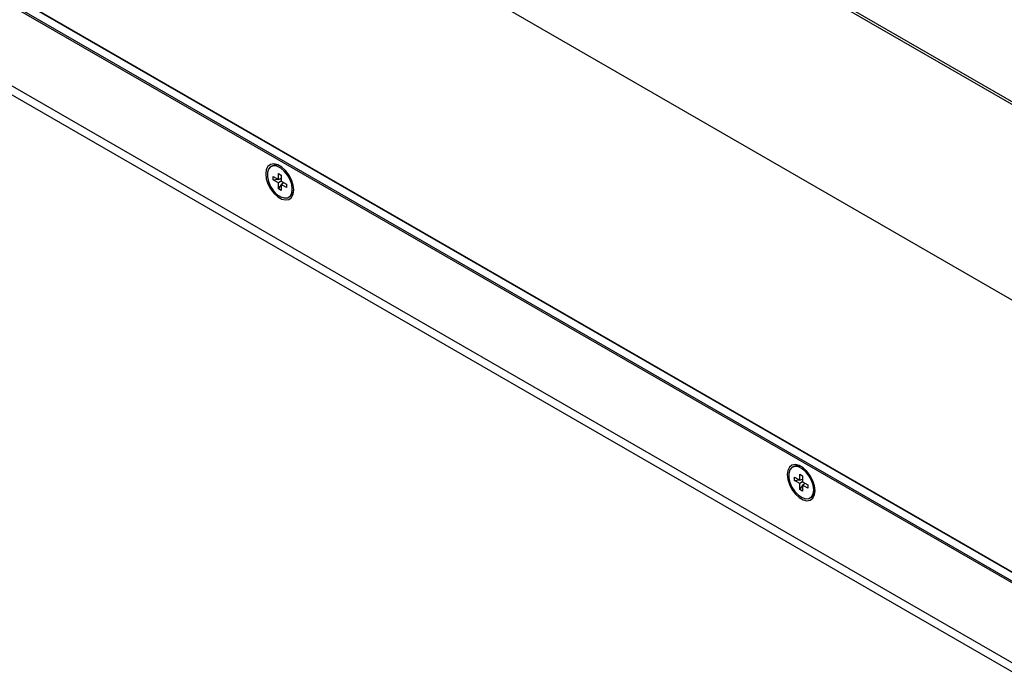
# Model space of a CAD drawing. Header units: millimetres. Extents: x 0 to 844, y -2 to 552.
# Tile 104 of 151: x 666 to 689, y 366 to 381. Entities that reach past the tile are written whole.
import ezdxf

# ---------------------------------------------------------------- set-up
doc = ezdxf.new("R2010")
doc.units = ezdxf.units.MM

msp = doc.modelspace()

# ---------------------------------------------------------------- linework, layer by layer
at = {"color": 7, "linetype": 'Continuous', "lineweight": 25}
for p, q in [((587.83, 424.663), (743.351, 334.883)), ((587.644, 424.555), (743.8, 334.409)), ((587.644, 424.555), (746.651, 332.762)), ((731.873, 343.659), (610.206, 413.896)), ((665.802, 388.268), (713.886, 360.51)), ((682.192, 383.513), (712.515, 366.007)), ((682.196, 383.448), (712.588, 365.903)), ((671.603, 377.972), (671.567, 377.952)), ((671.62, 377.718), (671.744, 377.647)), ((671.62, 377.64), (671.62, 377.718)), ((671.62, 377.64), (671.729, 377.656)), ((671.744, 377.569), (671.62, 377.64)), ((671.744, 377.79), (671.811, 377.751)), ((671.744, 377.647), (671.744, 377.79)), ((671.744, 377.647), (671.811, 377.673)), ((671.787, 377.664), (671.811, 377.667)), ((671.811, 377.751), (671.811, 377.608)), ((671.811, 377.608), (671.744, 377.569)), ((671.744, 377.426), (671.744, 377.569)), ((671.744, 377.426), (671.811, 377.512)), ((671.811, 377.387), (671.744, 377.426)), ((671.811, 377.608), (671.935, 377.536)), ((671.811, 377.529), (671.868, 377.575)), ((671.811, 377.529), (671.811, 377.387)), ((671.935, 377.458), (671.811, 377.529)), ((671.848, 377.559), (671.863, 377.578)), ((671.935, 377.536), (671.935, 377.458)), ((671.987, 377.224), (672.023, 377.245)), ((683.977, 370.829), (683.942, 370.808)), ((684.118, 370.646), (684.186, 370.607)), ((684.118, 370.503), (684.118, 370.646)), ((683.994, 370.575), (684.118, 370.503)), ((683.994, 370.496), (683.994, 370.575)), ((683.994, 370.496), (684.103, 370.512)), ((684.118, 370.425), (683.994, 370.496)), ((684.118, 370.503), (684.186, 370.53)), ((684.186, 370.464), (684.118, 370.425)), ((684.118, 370.282), (684.118, 370.425)), ((684.161, 370.52), (684.186, 370.524)), ((684.186, 370.607), (684.186, 370.464)), ((684.186, 370.464), (684.31, 370.393)), ((684.186, 370.386), (684.242, 370.432)), ((684.186, 370.386), (684.186, 370.243)), ((684.31, 370.314), (684.186, 370.386)), ((684.222, 370.415), (684.237, 370.435)), ((684.31, 370.393), (684.31, 370.314)), ((684.118, 370.282), (684.186, 370.369)), ((684.186, 370.243), (684.118, 370.282)), ((684.362, 370.081), (684.397, 370.101))]:
    msp.add_line(p, q, dxfattribs=at)
at = {"color": 8, "linetype": 'Continuous', "lineweight": 25}
for p, q in [((595.22, 422.294), (731.875, 343.405)), ((595.229, 422.33), (731.873, 343.447)), ((610.199, 413.892), (731.873, 343.651))]:
    msp.add_line(p, q, dxfattribs=at)
at = {"color": 7, "linetype": 'Continuous', "lineweight": 25, "flags": 128}
for points in [[(671.445, 377.78), (671.459, 377.664), (671.498, 377.542), (671.56, 377.424), (671.639, 377.319), (671.73, 377.236), (671.825, 377.181), (671.916, 377.159), (671.995, 377.173), (672.057, 377.219), (672.096, 377.296), (672.11, 377.396), (672.096, 377.512), (672.057, 377.634), (671.995, 377.753), (671.916, 377.858), (671.825, 377.941), (671.73, 377.995), (671.639, 378.017), (671.56, 378.004), (671.498, 377.957), (671.459, 377.88), (671.445, 377.78)], [(672.074, 377.417), (672.061, 377.525), (672.023, 377.64), (671.963, 377.749), (671.886, 377.845), (671.8, 377.917), (671.711, 377.961), (671.629, 377.971), (671.56, 377.947), (671.51, 377.891), (671.484, 377.809), (671.484, 377.707), (671.51, 377.594), (671.56, 377.481), (671.629, 377.377), (671.711, 377.292), (671.8, 377.233), (671.886, 377.206), (671.963, 377.213), (672.023, 377.253), (672.061, 377.323), (672.074, 377.417)], [(683.819, 370.637), (683.833, 370.521), (683.872, 370.399), (683.934, 370.28), (684.014, 370.175), (684.105, 370.092), (684.199, 370.037), (684.29, 370.016), (684.369, 370.029), (684.431, 370.076), (684.471, 370.152), (684.484, 370.253), (684.471, 370.369), (684.431, 370.491), (684.369, 370.609), (684.29, 370.714), (684.199, 370.797), (684.105, 370.852), (684.014, 370.873), (683.934, 370.86), (683.872, 370.814), (683.833, 370.737), (683.819, 370.637)], [(684.449, 370.273), (684.436, 370.382), (684.397, 370.496), (684.337, 370.606), (684.26, 370.701), (684.174, 370.774), (684.086, 370.817), (684.003, 370.827), (683.934, 370.804), (683.884, 370.748), (683.858, 370.665), (683.858, 370.563), (683.884, 370.45), (683.934, 370.337), (684.003, 370.233), (684.086, 370.148), (684.174, 370.09), (684.26, 370.063), (684.337, 370.07), (684.397, 370.11), (684.436, 370.18), (684.449, 370.273)]]:
    msp.add_lwpolyline(points, dxfattribs=at)
at = {"color": 7, "linetype": 'Continuous', "lineweight": 25}
for centre, radius, start, end in [((671.688, 377.785), 0.206, 58.6675, 114.5212), ((671.91, 377.409), 0.199, 304.4291, 2.3718), ((684.063, 370.641), 0.206, 58.6668, 114.5214), ((684.284, 370.266), 0.199, 304.4294, 2.3719)]:
    msp.add_arc(centre, radius, start, end, dxfattribs=at)

doc.saveas('drawing.dxf')
